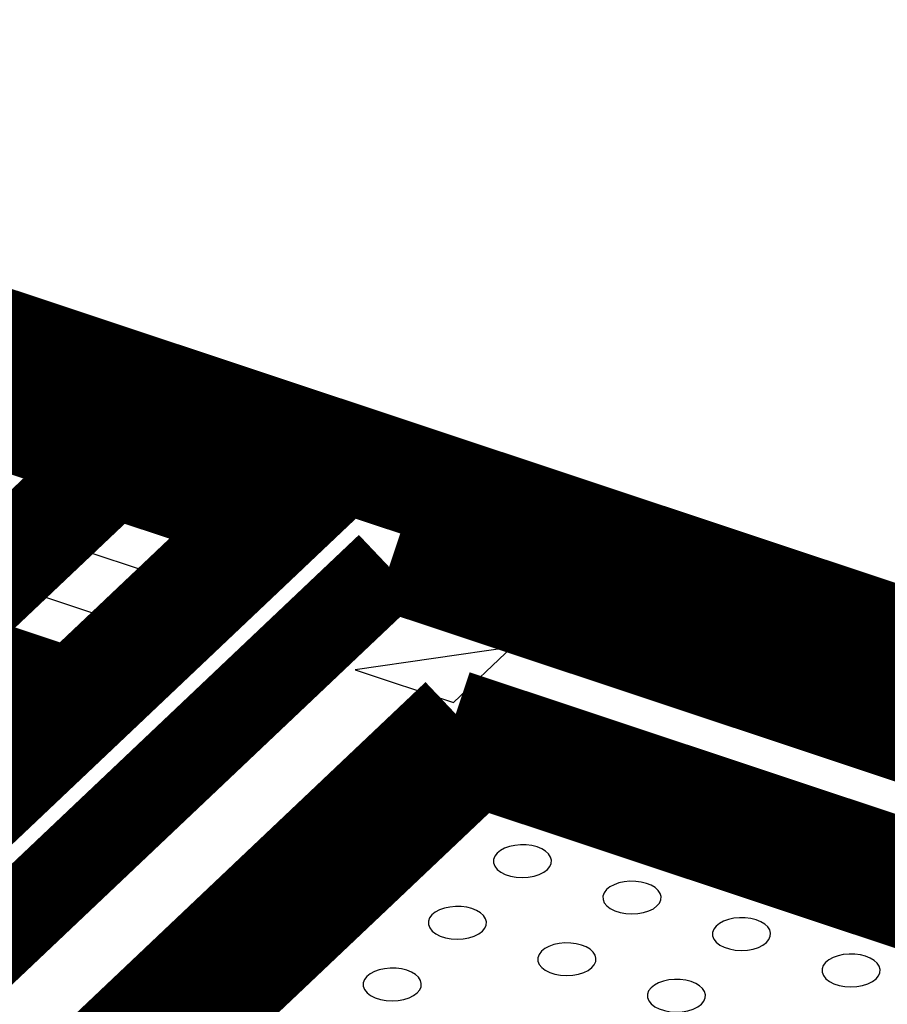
# Model space of a CAD drawing. Extents: x 0 to 1189, y 0 to 841.
# Tile 137 of 256: x 615.37 to 617.75, y 296.93 to 299.64. Entities that reach past the tile are written whole.
import ezdxf

# ---------------------------------------------------------------- set-up
doc = ezdxf.new("R2010")
doc.units = 0
doc.header["$LTSCALE"] = 65.395
doc.layers.get('0').update_dxf_attribs({"linetype": 'CONTINUOUS'})

msp = doc.modelspace()

# ---------------------------------------------------------------- linework, layer by layer
at = {"color": 7, "linetype": 'Continuous'}
for p, q in [((615.1982, 298.4791), (615.4428, 298.3977)), ((615.4428, 298.3977), (615.2974, 298.26)), ((615.5114, 298.1888), (615.6568, 298.3265)), ((615.6568, 298.3265), (615.9013, 298.2452)), ((615.9013, 298.2452), (615.756, 298.1074)), ((615.756, 298.1074), (615.5114, 298.1888)), ((615.2389, 297.9305), (615.3843, 298.0683)), ((615.3843, 298.0683), (615.6288, 297.9869)), ((615.6288, 297.9869), (615.4835, 297.8492)), ((615.4835, 297.8492), (615.2389, 297.9305)), ((616.7228, 297.912), (616.2921, 297.8497)), ((616.5622, 297.7598), (616.7228, 297.912)), ((616.2921, 297.8497), (616.5622, 297.7598))]:
    msp.add_line(p, q, dxfattribs=at)
for points, const_width in [([(619.9038, 297.2533), (612.2614, 299.796)], 0.2416), ([(615.5524, 298.4136), (615.1703, 298.5407)], 0.1812), ([(612.6874, 295.0128), (616.2635, 298.4021)], 0.2416), ([(616.2635, 298.4021), (621.0775, 296.8004)], 0.2416), ([(615.6288, 298.3881), (615.2428, 298.0223)], 0.2416), ([(615.3708, 298.2414), (615.5524, 298.4136)], 0.1812), ([(616.011, 298.261), (615.6288, 298.3881)], 0.2416), ([(615.5114, 297.7875), (615.8974, 298.1534)], 0.2416), ([(613.167, 295.0822), (616.3855, 298.1325)], 0.2416), ([(616.3855, 298.1325), (620.5978, 296.731)], 0.2416), ([(615.1293, 297.9147), (615.5114, 297.7875)], 0.2416), ([(615.4773, 297.7553), (615.1716, 297.857)], 0.1812), ([(613.9431, 295.2399), (616.5686, 297.7282)], 0.2416), ([(615.2502, 297.54), (615.4773, 297.7553)], 0.1812), ([(616.5686, 297.7282), (619.8144, 296.6483)], 0.2416), ([(614.1264, 295.2209), (616.6297, 297.5934)], 0.2416), ([(616.6297, 297.5934), (619.6385, 296.5923)], 0.2416)]:
    msp.add_lwpolyline(points, dxfattribs=dict(at, const_width=const_width))
at = {"color": 40, "linetype": 'Continuous', "const_width": 0.1812}
msp.add_lwpolyline([(616.0791, 298.3256), (615.0665, 298.6625)], dxfattribs=at)
at = {"color": 7, "linetype": 'Continuous'}
for points in [[(616.8205, 297.3009), (616.8272, 297.3089), (616.831, 297.3176), (616.8316, 297.3265), (616.8292, 297.3352), (616.8237, 297.3435), (616.8154, 297.3511), (616.8048, 297.3576), (616.7919, 297.3628), (616.7774, 297.3665), (616.7622, 297.3684), (616.7463, 297.3687), (616.7307, 297.3672), (616.7161, 297.364), (616.7026, 297.3592), (616.6911, 297.3531), (616.682, 297.3458)], [(616.682, 297.3458), (616.6755, 297.3373), (616.6721, 297.3281), (616.6722, 297.3188), (616.6758, 297.3096), (616.6825, 297.3012), (616.6923, 297.2936), (616.7045, 297.2874), (616.719, 297.2827), (616.7346, 297.2798), (616.7512, 297.2788), (616.7679, 297.2798), (616.7836, 297.2826), (616.7981, 297.2872), (616.8105, 297.2933), (616.8205, 297.3009)], [(617.1214, 297.2008), (617.128, 297.2088), (617.1318, 297.2175), (617.1325, 297.2264), (617.1301, 297.2351), (617.1246, 297.2434), (617.1163, 297.251), (617.1057, 297.2575), (617.0928, 297.2627), (617.0783, 297.2664), (617.0631, 297.2683), (617.0472, 297.2686), (617.0315, 297.2671), (617.017, 297.2639), (617.0035, 297.2591), (616.992, 297.253), (616.9829, 297.2457)], [(616.9829, 297.2457), (616.9763, 297.2372), (616.973, 297.2279), (616.9731, 297.2187), (616.9766, 297.2095), (616.9834, 297.2011), (616.9932, 297.1935), (617.0054, 297.1873), (617.0199, 297.1826), (617.0355, 297.1797), (617.0521, 297.1787), (617.0688, 297.1797), (617.0844, 297.1825), (617.099, 297.1871), (617.1114, 297.1932), (617.1214, 297.2008)], [(616.6417, 297.1315), (616.6484, 297.1394), (616.6522, 297.1481), (616.6528, 297.157), (616.6504, 297.1657), (616.6449, 297.1741), (616.6366, 297.1817), (616.626, 297.1881), (616.6131, 297.1933), (616.5986, 297.197), (616.5834, 297.199), (616.5675, 297.1992), (616.5519, 297.1977), (616.5373, 297.1946), (616.5238, 297.1898), (616.5123, 297.1836), (616.5032, 297.1763)], [(616.5032, 297.1763), (616.4967, 297.1678), (616.4933, 297.1586), (616.4934, 297.1493), (616.497, 297.1402), (616.5037, 297.1317), (616.5135, 297.1241), (616.5257, 297.118), (616.5402, 297.1132), (616.5558, 297.1104), (616.5724, 297.1093), (616.5891, 297.1103), (616.6048, 297.1131), (616.6193, 297.1178), (616.6317, 297.1239), (616.6417, 297.1315)], [(617.4223, 297.1007), (617.4289, 297.1087), (617.4327, 297.1174), (617.4334, 297.1263), (617.431, 297.135), (617.4255, 297.1433), (617.4172, 297.1509), (617.4065, 297.1574), (617.3937, 297.1626), (617.3792, 297.1662), (617.364, 297.1682), (617.3481, 297.1685), (617.3324, 297.167), (617.3178, 297.1638), (617.3044, 297.159), (617.2929, 297.1529), (617.2838, 297.1456)], [(617.2838, 297.1456), (617.2772, 297.1371), (617.2739, 297.1278), (617.274, 297.1186), (617.2775, 297.1094), (617.2842, 297.101), (617.2941, 297.0934), (617.3063, 297.0872), (617.3207, 297.0825), (617.3364, 297.0796), (617.353, 297.0786), (617.3696, 297.0796), (617.3853, 297.0824), (617.3999, 297.087), (617.4122, 297.0931), (617.4223, 297.1007)], [(616.9426, 297.0314), (616.9492, 297.0393), (616.953, 297.048), (616.9537, 297.0569), (616.9513, 297.0656), (616.9458, 297.074), (616.9375, 297.0816), (616.9269, 297.088), (616.914, 297.0932), (616.8995, 297.0969), (616.8843, 297.0989), (616.8684, 297.0991), (616.8527, 297.0976), (616.8381, 297.0945), (616.8247, 297.0897), (616.8132, 297.0835), (616.8041, 297.0762)], [(616.8041, 297.0762), (616.7975, 297.0677), (616.7942, 297.0585), (616.7943, 297.0492), (616.7978, 297.04), (616.8046, 297.0316), (616.8144, 297.024), (616.8266, 297.0178), (616.8411, 297.0131), (616.8567, 297.0103), (616.8733, 297.0092), (616.89, 297.0102), (616.9056, 297.013), (616.9202, 297.0176), (616.9326, 297.0238), (616.9426, 297.0314)], [(617.7232, 297.0006), (617.7298, 297.0086), (617.7336, 297.0173), (617.7343, 297.0262), (617.7319, 297.0349), (617.7264, 297.0432), (617.718, 297.0508), (617.7074, 297.0573), (617.6945, 297.0625), (617.6801, 297.0661), (617.6649, 297.0681), (617.649, 297.0684), (617.6333, 297.0669), (617.6187, 297.0637), (617.6053, 297.0589), (617.5937, 297.0528), (617.5847, 297.0455)], [(616.4629, 296.962), (616.4695, 296.97), (616.4733, 296.9786), (616.474, 296.9876), (616.4716, 296.9962), (616.4661, 297.0046), (616.4578, 297.0122), (616.4472, 297.0186), (616.4343, 297.0239), (616.4198, 297.0275), (616.4046, 297.0295), (616.3887, 297.0298), (616.3731, 297.0283), (616.3585, 297.0251), (616.345, 297.0203), (616.3335, 297.0141), (616.3244, 297.0068)], [(617.5847, 297.0455), (617.5781, 297.037), (617.5748, 297.0277), (617.5748, 297.0185), (617.5784, 297.0093), (617.5851, 297.0009), (617.595, 296.9933), (617.6072, 296.9871), (617.6216, 296.9824), (617.6372, 296.9795), (617.6539, 296.9785), (617.6705, 296.9794), (617.6862, 296.9823), (617.7008, 296.9869), (617.7131, 296.993), (617.7232, 297.0006)], [(616.3244, 297.0068), (616.3179, 296.9983), (616.3145, 296.9891), (616.3146, 296.9799), (616.3181, 296.9707), (616.3249, 296.9623), (616.3347, 296.9547), (616.3469, 296.9485), (616.3614, 296.9438), (616.377, 296.9409), (616.3936, 296.9399), (616.4103, 296.9408), (616.426, 296.9436), (616.4405, 296.9483), (616.4529, 296.9544), (616.4629, 296.962)], [(617.2435, 296.9313), (617.2501, 296.9392), (617.2539, 296.9479), (617.2546, 296.9568), (617.2522, 296.9655), (617.2467, 296.9739), (617.2384, 296.9815), (617.2277, 296.9879), (617.2149, 296.9931), (617.2004, 296.9968), (617.1852, 296.9988), (617.1693, 296.999), (617.1536, 296.9975), (617.139, 296.9944), (617.1256, 296.9896), (617.1141, 296.9834), (617.105, 296.9761)], [(617.105, 296.9761), (617.0984, 296.9676), (617.0951, 296.9584), (617.0952, 296.9491), (617.0987, 296.9399), (617.1054, 296.9315), (617.1153, 296.9239), (617.1275, 296.9177), (617.1419, 296.913), (617.1576, 296.9102), (617.1742, 296.9091), (617.1908, 296.9101), (617.2065, 296.9129), (617.2211, 296.9175), (617.2334, 296.9237), (617.2435, 296.9313)]]:
    msp.add_lwpolyline(points, dxfattribs=at)

doc.saveas('drawing.dxf')
